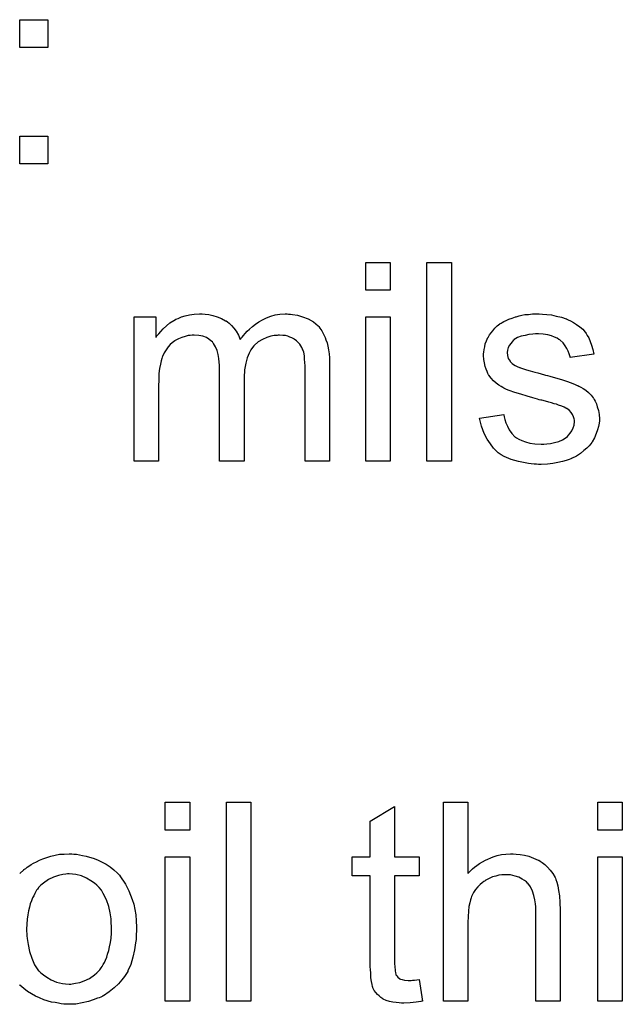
# Model space of a CAD drawing. Extents: x -1.7 to 9, y -2.8 to 5.2.
# Tile 209 of 227: x 4.646 to 4.888, y 3.753 to 4.15. Entities that reach past the tile are written whole.
import ezdxf

# ---------------------------------------------------------------- set-up
doc = ezdxf.new("R2010")
doc.units = 0
doc.layers.add('qfn32-50-23-b_document', color=1, linetype='CONTINUOUS')

msp = doc.modelspace()

# ---------------------------------------------------------------- linework, layer by layer
at = {"layer": 'qfn32-50-23-b_document', "color": 1}
for points in [[(4.656927, 4.138558), (4.645704, 4.138558), (4.645704, 4.149781), (4.656927, 4.149781), (4.656927, 4.138558)], [(4.656927, 4.091699), (4.645704, 4.091699), (4.645704, 4.102922), (4.656927, 4.102922), (4.656927, 4.091699)], [(4.794841, 4.040861), (4.785007, 4.040861), (4.785007, 4.052084), (4.794841, 4.052084), (4.794841, 4.040861)], [(4.819485, 3.972019), (4.809651, 3.972019), (4.809651, 4.052084), (4.819485, 4.052084), (4.819485, 3.972019)], [(4.753884, 4.031258), (4.754694, 4.031258), (4.755503, 4.031142), (4.75747, 4.030795), (4.759553, 4.030216), (4.761751, 4.029291), (4.763949, 4.028134), (4.765801, 4.026514), (4.766032, 4.026282), (4.766495, 4.025588), (4.767305, 4.024547), (4.767652, 4.023737), (4.768115, 4.022927), (4.768578, 4.021886), (4.768925, 4.020845), (4.769387, 4.019688), (4.769734, 4.018299), (4.769966, 4.016911), (4.770197, 4.015291), (4.770429, 4.013671), (4.770429, 4.01182), (4.770429, 3.972019), (4.760594, 3.972019), (4.760594, 4.008465), (4.760594, 4.00858), (4.760594, 4.008696), (4.760594, 4.00939), (4.760594, 4.010432), (4.760479, 4.011704), (4.760363, 4.013093), (4.760247, 4.014481), (4.760016, 4.015869), (4.759669, 4.016911), (4.759669, 4.017026), (4.759437, 4.017374), (4.759206, 4.017836), (4.758859, 4.018415), (4.758396, 4.019109), (4.757817, 4.019803), (4.757123, 4.020497), (4.756198, 4.021192), (4.756082, 4.021307), (4.755735, 4.021423), (4.755272, 4.021654), (4.754462, 4.022001), (4.753652, 4.022349), (4.752611, 4.02258), (4.75157, 4.022696), (4.750297, 4.022811), (4.749718, 4.022811), (4.749256, 4.022696), (4.748099, 4.02258), (4.74671, 4.022349), (4.74509, 4.02177), (4.743355, 4.021076), (4.741619, 4.020035), (4.74, 4.018646), (4.739884, 4.018415), (4.739421, 4.017836), (4.738727, 4.016911), (4.738033, 4.015522), (4.737223, 4.013671), (4.736644, 4.011473), (4.736181, 4.008812), (4.73595, 4.005688), (4.73595, 3.972019), (4.726116, 3.972019), (4.726116, 4.009622), (4.726116, 4.009737), (4.726116, 4.009969), (4.726116, 4.0102), (4.726116, 4.010663), (4.726, 4.011936), (4.725769, 4.013324), (4.725537, 4.014944), (4.725074, 4.016564), (4.724496, 4.018068), (4.723686, 4.019456), (4.72357, 4.019572), (4.723223, 4.020035), (4.722645, 4.020497), (4.721835, 4.021192), (4.720793, 4.02177), (4.719405, 4.022349), (4.717785, 4.022696), (4.715818, 4.022811), (4.715124, 4.022811), (4.714314, 4.022696), (4.713389, 4.02258), (4.712232, 4.022233), (4.710843, 4.021886), (4.70957, 4.021307), (4.708182, 4.020613), (4.708066, 4.020497), (4.707604, 4.02015), (4.707025, 4.019688), (4.706215, 4.018993), (4.705405, 4.018068), (4.704595, 4.016911), (4.703785, 4.015638), (4.703091, 4.014134), (4.702976, 4.013903), (4.70286, 4.013324), (4.702628, 4.012398), (4.702281, 4.011126), (4.701934, 4.00939), (4.701703, 4.007308), (4.701587, 4.004878), (4.701471, 4.002101), (4.701471, 3.972019), (4.691637, 3.972019), (4.691637, 4.030101), (4.70043, 4.030101), (4.70043, 4.02177), (4.700546, 4.022001), (4.700893, 4.022464), (4.701587, 4.023274), (4.702397, 4.0242), (4.703438, 4.025357), (4.704711, 4.026514), (4.7061, 4.027671), (4.707719, 4.028712), (4.707951, 4.028828), (4.708529, 4.029175), (4.709455, 4.029522), (4.710727, 4.030101), (4.712232, 4.030563), (4.713967, 4.03091), (4.715934, 4.031258), (4.718017, 4.031373), (4.719058, 4.031373), (4.720331, 4.031258), (4.721719, 4.031026), (4.723454, 4.030679), (4.72519, 4.030216), (4.726926, 4.029522), (4.728545, 4.028596), (4.728777, 4.028481), (4.729239, 4.028134), (4.729934, 4.027555), (4.730859, 4.02663), (4.731785, 4.025588), (4.732826, 4.024316), (4.733752, 4.022811), (4.734446, 4.021076), (4.734562, 4.021192), (4.734793, 4.021539), (4.73514, 4.022001), (4.735719, 4.022696), (4.736413, 4.023506), (4.737223, 4.024316), (4.738148, 4.025241), (4.739305, 4.026282), (4.740578, 4.027208), (4.741851, 4.028134), (4.743355, 4.028943), (4.744975, 4.029753), (4.74671, 4.030448), (4.748561, 4.03091), (4.750413, 4.031258), (4.752495, 4.031373), (4.753305, 4.031373), (4.753884, 4.031258)], [(4.794841, 3.972019), (4.785007, 3.972019), (4.785007, 4.030101), (4.794841, 4.030101), (4.794841, 3.972019)], [(4.856162, 4.031258), (4.857898, 4.031142), (4.859749, 4.03091), (4.861716, 4.030448), (4.863799, 4.029985), (4.865766, 4.029291), (4.865881, 4.029291), (4.865997, 4.029175), (4.866575, 4.028944), (4.867501, 4.028481), (4.868658, 4.027902), (4.869931, 4.027092), (4.871203, 4.026167), (4.87236, 4.025126), (4.873402, 4.023968), (4.873517, 4.023853), (4.873749, 4.02339), (4.874212, 4.02258), (4.87479, 4.021655), (4.875369, 4.020266), (4.875947, 4.018762), (4.87641, 4.017026), (4.876873, 4.01506), (4.86727, 4.013787), (4.86727, 4.014018), (4.867154, 4.014481), (4.866922, 4.015291), (4.866575, 4.016332), (4.865997, 4.017374), (4.865303, 4.018531), (4.864493, 4.019688), (4.863336, 4.020729), (4.86322, 4.020845), (4.862757, 4.021076), (4.862063, 4.021539), (4.861022, 4.022002), (4.859865, 4.022464), (4.858361, 4.022927), (4.85651, 4.023159), (4.854543, 4.023274), (4.853386, 4.023274), (4.852229, 4.023159), (4.850725, 4.023043), (4.84922, 4.022696), (4.847601, 4.022349), (4.846096, 4.02177), (4.844824, 4.02096), (4.844708, 4.020845), (4.844361, 4.020613), (4.843898, 4.02015), (4.843435, 4.019456), (4.842857, 4.018762), (4.842394, 4.017836), (4.842047, 4.016795), (4.841931, 4.015754), (4.841931, 4.015638), (4.841931, 4.015407), (4.842047, 4.01506), (4.842047, 4.014597), (4.842394, 4.01344), (4.843088, 4.012283), (4.843204, 4.012167), (4.84332, 4.012051), (4.843551, 4.011704), (4.844014, 4.011357), (4.844477, 4.01101), (4.845171, 4.010547), (4.845981, 4.0102), (4.846906, 4.009737), (4.847022, 4.009737), (4.847253, 4.009622), (4.847716, 4.009506), (4.848526, 4.009159), (4.849683, 4.008812), (4.851187, 4.008465), (4.852113, 4.008118), (4.853154, 4.007886), (4.854311, 4.007539), (4.855584, 4.007192), (4.8557, 4.007192), (4.856047, 4.007076), (4.856625, 4.006961), (4.857319, 4.006729), (4.858129, 4.006498), (4.859171, 4.006266), (4.861369, 4.005572), (4.863799, 4.004878), (4.866228, 4.004068), (4.868427, 4.003258), (4.869352, 4.002911), (4.870162, 4.002564), (4.870394, 4.002448), (4.870856, 4.002217), (4.871551, 4.00187), (4.872592, 4.001291), (4.873633, 4.000597), (4.874674, 3.999671), (4.875716, 3.99863), (4.876641, 3.997473), (4.876757, 3.997358), (4.876988, 3.996895), (4.877451, 3.9962), (4.877914, 3.995159), (4.878261, 3.993887), (4.878724, 3.992498), (4.878955, 3.990878), (4.879071, 3.989027), (4.879071, 3.988796), (4.879071, 3.988217), (4.878955, 3.987292), (4.878724, 3.986019), (4.878377, 3.984631), (4.877798, 3.983126), (4.877104, 3.981391), (4.876178, 3.979771), (4.876063, 3.97954), (4.8756, 3.979077), (4.875021, 3.978267), (4.874096, 3.977341), (4.872823, 3.9763), (4.871435, 3.975143), (4.869815, 3.974102), (4.867848, 3.973061), (4.867732, 3.973061), (4.867617, 3.972945), (4.866922, 3.972713), (4.865766, 3.972366), (4.864261, 3.971903), (4.86241, 3.971441), (4.860328, 3.971094), (4.858129, 3.970862), (4.855584, 3.970747), (4.854543, 3.970747), (4.853733, 3.970862), (4.852807, 3.970862), (4.85165, 3.970978), (4.850493, 3.971094), (4.84922, 3.971325), (4.846444, 3.971903), (4.843551, 3.972713), (4.840774, 3.97387), (4.839502, 3.974565), (4.838345, 3.975374), (4.838229, 3.97549), (4.838113, 3.975606), (4.837419, 3.9763), (4.836378, 3.977341), (4.835221, 3.978961), (4.833948, 3.980928), (4.832675, 3.983242), (4.831634, 3.986135), (4.830824, 3.989374), (4.840543, 3.990878), (4.840543, 3.990763), (4.840543, 3.990647), (4.840774, 3.989953), (4.841006, 3.988796), (4.841468, 3.987523), (4.842047, 3.986135), (4.842741, 3.984631), (4.843783, 3.983126), (4.845055, 3.981854), (4.845287, 3.981738), (4.845749, 3.981391), (4.846675, 3.980928), (4.847832, 3.98035), (4.849336, 3.979771), (4.851072, 3.979308), (4.853154, 3.978961), (4.855584, 3.978845), (4.856741, 3.978845), (4.857898, 3.978961), (4.859402, 3.979193), (4.861022, 3.97954), (4.862757, 3.980003), (4.864261, 3.980581), (4.86565, 3.981507), (4.865766, 3.981622), (4.866228, 3.981969), (4.866691, 3.982548), (4.867385, 3.983358), (4.867964, 3.984283), (4.868542, 3.98544), (4.868889, 3.986597), (4.869005, 3.987986), (4.869005, 3.988102), (4.869005, 3.988564), (4.868889, 3.989143), (4.868658, 3.989953), (4.868311, 3.990763), (4.867732, 3.991573), (4.867038, 3.992498), (4.865997, 3.993192), (4.865881, 3.993308), (4.865534, 3.993424), (4.864956, 3.993771), (4.86403, 3.994118), (4.862642, 3.994581), (4.861832, 3.994928), (4.860906, 3.995159), (4.859865, 3.995506), (4.858708, 3.995853), (4.857435, 3.9962), (4.855931, 3.996548), (4.855815, 3.996548), (4.855468, 3.996663), (4.85489, 3.996779), (4.854195, 3.99701), (4.85327, 3.997242), (4.852229, 3.997589), (4.85003, 3.998167), (4.847485, 3.998977), (4.845055, 3.999671), (4.842741, 4.000481), (4.8417, 4.000944), (4.84089, 4.001291), (4.840659, 4.001407), (4.840196, 4.001638), (4.839502, 4.002101), (4.838576, 4.00268), (4.837535, 4.00349), (4.836493, 4.004415), (4.835452, 4.005456), (4.834526, 4.006729), (4.834411, 4.006845), (4.834179, 4.007308), (4.833832, 4.008118), (4.833485, 4.009043), (4.833138, 4.0102), (4.832791, 4.011589), (4.83256, 4.012977), (4.832444, 4.014597), (4.832444, 4.014828), (4.832444, 4.015291), (4.83256, 4.015985), (4.832675, 4.017026), (4.832907, 4.018068), (4.833138, 4.01934), (4.833601, 4.020497), (4.834179, 4.02177), (4.834295, 4.021886), (4.834526, 4.022349), (4.834874, 4.022927), (4.835452, 4.023737), (4.836146, 4.024547), (4.836956, 4.025588), (4.837882, 4.026514), (4.839039, 4.027324), (4.839154, 4.027439), (4.839502, 4.027555), (4.839964, 4.027902), (4.840659, 4.028249), (4.841584, 4.028712), (4.842626, 4.029175), (4.843898, 4.029638), (4.845287, 4.030101), (4.845518, 4.030216), (4.845981, 4.030332), (4.846791, 4.030563), (4.847832, 4.030795), (4.849105, 4.031026), (4.850493, 4.031142), (4.852113, 4.031373), (4.85489, 4.031373), (4.856162, 4.031258)], [(4.714083, 3.823483), (4.704248, 3.823483), (4.704248, 3.834706), (4.714083, 3.834706), (4.714083, 3.823483)], [(4.738727, 3.754642), (4.728892, 3.754642), (4.728892, 3.834706), (4.738727, 3.834706), (4.738727, 3.754642)], [(4.82608, 3.806013), (4.826196, 3.806128), (4.826427, 3.80636), (4.826775, 3.806707), (4.827353, 3.807285), (4.827932, 3.807864), (4.828742, 3.808558), (4.829783, 3.809252), (4.830824, 3.810062), (4.831981, 3.810756), (4.833254, 3.811451), (4.836262, 3.812723), (4.837882, 3.813302), (4.839617, 3.813649), (4.841468, 3.81388), (4.84332, 3.813996), (4.844361, 3.813996), (4.845634, 3.81388), (4.847138, 3.813649), (4.848873, 3.813418), (4.850725, 3.812955), (4.852576, 3.812261), (4.854427, 3.811451), (4.854658, 3.811335), (4.855237, 3.810988), (4.856047, 3.810409), (4.857088, 3.809599), (4.858129, 3.808558), (4.859286, 3.807401), (4.860328, 3.806013), (4.861253, 3.804393), (4.861369, 3.804162), (4.8616, 3.803583), (4.861947, 3.802542), (4.862294, 3.801038), (4.862642, 3.799186), (4.862989, 3.796988), (4.86322, 3.794327), (4.863336, 3.791319), (4.863336, 3.754642), (4.853501, 3.754642), (4.853501, 3.791435), (4.853501, 3.79155), (4.853501, 3.791782), (4.853501, 3.792129), (4.853501, 3.792592), (4.853386, 3.793864), (4.853154, 3.795484), (4.852691, 3.79722), (4.852113, 3.798955), (4.851303, 3.800691), (4.850262, 3.802079), (4.850146, 3.802195), (4.849683, 3.802657), (4.848989, 3.803236), (4.847948, 3.803814), (4.846675, 3.804509), (4.845171, 3.804972), (4.84332, 3.805434), (4.841237, 3.80555), (4.840543, 3.80555), (4.839733, 3.805434), (4.838576, 3.805319), (4.837419, 3.804972), (4.836031, 3.804624), (4.834642, 3.804046), (4.833138, 3.803236), (4.833022, 3.80312), (4.83256, 3.802773), (4.831865, 3.80231), (4.831056, 3.801616), (4.83013, 3.800691), (4.829204, 3.799649), (4.828394, 3.798377), (4.8277, 3.796988), (4.827584, 3.796757), (4.827469, 3.796294), (4.827237, 3.795368), (4.82689, 3.794211), (4.826543, 3.792707), (4.826312, 3.790856), (4.826196, 3.788773), (4.82608, 3.786344), (4.82608, 3.754642), (4.816246, 3.754642), (4.816246, 3.834706), (4.82608, 3.834706), (4.82608, 3.806013)], [(4.888327, 3.823483), (4.878493, 3.823483), (4.878493, 3.834706), (4.888327, 3.834706), (4.888327, 3.823483)], [(4.796577, 3.812723), (4.806527, 3.812723), (4.806527, 3.805087), (4.796577, 3.805087), (4.796577, 3.770956), (4.796577, 3.770724), (4.796577, 3.770261), (4.796577, 3.769567), (4.796693, 3.768757), (4.796808, 3.766906), (4.796924, 3.766096), (4.79704, 3.765518), (4.797155, 3.765286), (4.797502, 3.764823), (4.797965, 3.764245), (4.798775, 3.763666), (4.799007, 3.763551), (4.799585, 3.763319), (4.800626, 3.763088), (4.802131, 3.762972), (4.803288, 3.762972), (4.803866, 3.763088), (4.804676, 3.763088), (4.805601, 3.763204), (4.806527, 3.763319), (4.8078, 3.754642), (4.807568, 3.754642), (4.807106, 3.754526), (4.806296, 3.75441), (4.805254, 3.754295), (4.804097, 3.754063), (4.802825, 3.753948), (4.800279, 3.753832), (4.799354, 3.753832), (4.798428, 3.753948), (4.797271, 3.754063), (4.795883, 3.754179), (4.794494, 3.754526), (4.793222, 3.754873), (4.791949, 3.755452), (4.791833, 3.755568), (4.791486, 3.755799), (4.791023, 3.756146), (4.790329, 3.756724), (4.789751, 3.757303), (4.789056, 3.758113), (4.788362, 3.758923), (4.787899, 3.759964), (4.787899, 3.76008), (4.787668, 3.760543), (4.787552, 3.761352), (4.787321, 3.76251), (4.78709, 3.764014), (4.786974, 3.764939), (4.786974, 3.765981), (4.786858, 3.767253), (4.786742, 3.768526), (4.786742, 3.769914), (4.786742, 3.771534), (4.786742, 3.805087), (4.779453, 3.805087), (4.779453, 3.812723), (4.786742, 3.812723), (4.786742, 3.82707), (4.796577, 3.832971), (4.796577, 3.812723)], [(4.645588, 3.806013), (4.647208, 3.807517), (4.647324, 3.807633), (4.647555, 3.807748), (4.648018, 3.808095), (4.648597, 3.808558), (4.649291, 3.809021), (4.650216, 3.809599), (4.651142, 3.810178), (4.652299, 3.810756), (4.653572, 3.811335), (4.65496, 3.811913), (4.658084, 3.812955), (4.661671, 3.813765), (4.663522, 3.81388), (4.665489, 3.813996), (4.666646, 3.813996), (4.667456, 3.81388)], [(4.667456, 3.81388), (4.668497, 3.813765), (4.669654, 3.813533), (4.670927, 3.813302), (4.672431, 3.81307), (4.675555, 3.812029), (4.677175, 3.811451), (4.678794, 3.810641), (4.680414, 3.809831), (4.682034, 3.808674), (4.683538, 3.807517), (4.685042, 3.806128), (4.685158, 3.806013), (4.685389, 3.805781), (4.685736, 3.805318), (4.686199, 3.80474), (4.686778, 3.80393), (4.687472, 3.802889), (4.688166, 3.801732), (4.68886, 3.800459), (4.689554, 3.799071), (4.690249, 3.797335), (4.690943, 3.7956), (4.691521, 3.793633), (4.691984, 3.79155), (4.692331, 3.789352), (4.692563, 3.787038), (4.692678, 3.784492), (4.692678, 3.784377), (4.692678, 3.78403), (4.692678, 3.783451), (4.692678, 3.782641), (4.692563, 3.781716), (4.692447, 3.780559), (4.692447, 3.779402), (4.692216, 3.778129), (4.691868, 3.775236), (4.691174, 3.772344), (4.690364, 3.769452), (4.689207, 3.76679), (4.689207, 3.766675), (4.689092, 3.766559), (4.68886, 3.766212), (4.688629, 3.765749), (4.687819, 3.764592), (4.686778, 3.763204), (4.685389, 3.761584), (4.683654, 3.759964), (4.681687, 3.758344), (4.679373, 3.75684), (4.679257, 3.75684), (4.679141, 3.756724), (4.678794, 3.756493), (4.678216, 3.756262), (4.677637, 3.75603), (4.676943, 3.755799), (4.675208, 3.755105), (4.673241, 3.754526), (4.670811, 3.753948), (4.668266, 3.753485), (4.665489, 3.753369), (4.664332, 3.753369), (4.663406, 3.753485), (4.662365, 3.753601), (4.661208, 3.753832), (4.659819, 3.754063), (4.658431, 3.754295), (4.655307, 3.75522), (4.653572, 3.755915), (4.651952, 3.756609), (4.650332, 3.757534), (4.648712, 3.758576), (4.647208, 3.759733), (4.645704, 3.761121), (4.645588, 3.761237)], [(4.714083, 3.754642), (4.704248, 3.754642), (4.704248, 3.812723), (4.714083, 3.812723), (4.714083, 3.754642)], [(4.888327, 3.754642), (4.878493, 3.754642), (4.878493, 3.812723), (4.888327, 3.812723), (4.888327, 3.754642)], [(4.665489, 3.805897), (4.664795, 3.805897), (4.664216, 3.805781), (4.662943, 3.805666), (4.661208, 3.805203), (4.659241, 3.804509), (4.657158, 3.803583), (4.655191, 3.802195), (4.65415, 3.801269), (4.653225, 3.800343), (4.653225, 3.800228), (4.652993, 3.800112), (4.652762, 3.799765), (4.652415, 3.799302), (4.652068, 3.798724), (4.651721, 3.798029), (4.651258, 3.797104), (4.650795, 3.796178), (4.650332, 3.795021), (4.649869, 3.793864), (4.649522, 3.792476), (4.649175, 3.790972), (4.648828, 3.789352), (4.648597, 3.787616), (4.648481, 3.785649), (4.648365, 3.783683), (4.648365, 3.783567), (4.648365, 3.78322), (4.648365, 3.782641), (4.648481, 3.781831), (4.648481, 3.780906), (4.648597, 3.779865), (4.648944, 3.777435), (4.649522, 3.774658), (4.650448, 3.771881), (4.651605, 3.76922), (4.652415, 3.768063), (4.653225, 3.766906), (4.65334, 3.766906), (4.653456, 3.766675), (4.65415, 3.766096), (4.655191, 3.765171), (4.65658, 3.764245), (4.658315, 3.763204), (4.660398, 3.762278), (4.662828, 3.7617), (4.6641, 3.761584), (4.665489, 3.761468), (4.666183, 3.761468), (4.666761, 3.761584), (4.668034, 3.761815), (4.66977, 3.762162), (4.671621, 3.762857), (4.673703, 3.763782), (4.67567, 3.765171), (4.676712, 3.766096), (4.677637, 3.767022), (4.677753, 3.767137), (4.677869, 3.767253), (4.6781, 3.7676), (4.678447, 3.768063), (4.678794, 3.768642), (4.679257, 3.769336), (4.67972, 3.770261), (4.680183, 3.771187), (4.680645, 3.772344), (4.680993, 3.773617), (4.681455, 3.775005), (4.681802, 3.776509), (4.68215, 3.778245), (4.682381, 3.77998), (4.682612, 3.781947), (4.682612, 3.78403), (4.682612, 3.784145), (4.682612, 3.784492), (4.682612, 3.785071), (4.682497, 3.785765), (4.682497, 3.786691), (4.682381, 3.787732), (4.682034, 3.790162), (4.681455, 3.792707), (4.68053, 3.795484), (4.679257, 3.798029), (4.678563, 3.799302), (4.677637, 3.800343), (4.677637, 3.800459), (4.677406, 3.800575), (4.676712, 3.801269), (4.67567, 3.802079), (4.674282, 3.80312), (4.672547, 3.804162), (4.670464, 3.805087), (4.66815, 3.805666), (4.666877, 3.805781), (4.665489, 3.805897)]]:
    msp.add_lwpolyline(points, dxfattribs=at)

doc.saveas('drawing.dxf')
